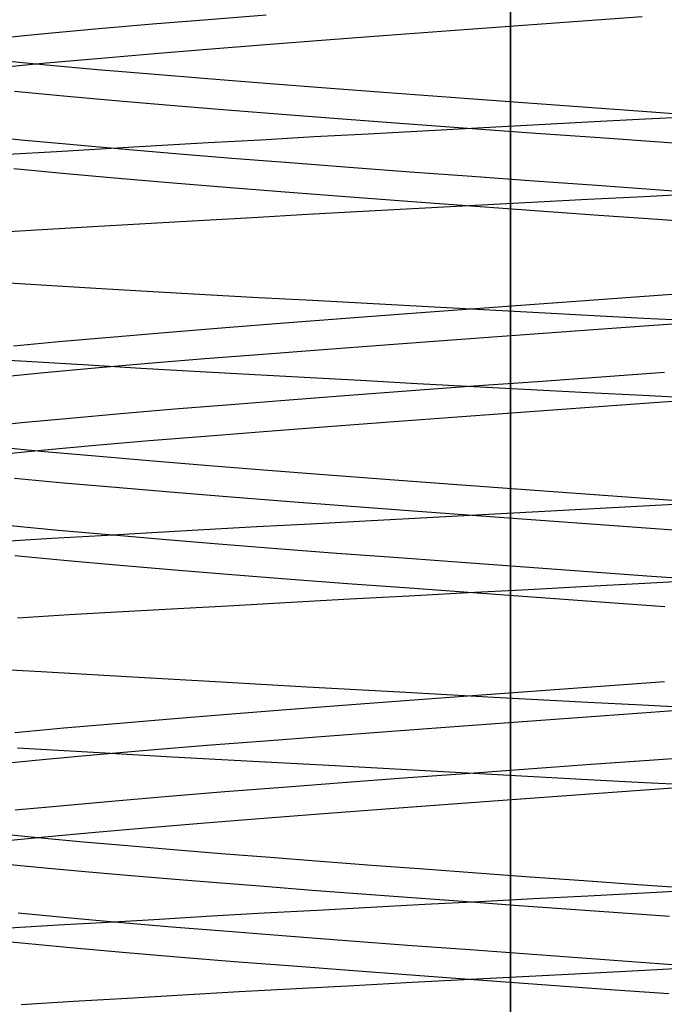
# Model space of a CAD drawing. Header units: millimetres. Extents: x 0 to 93, y -50 to 1.2.
# Tile 41 of 137: x 6.9 to 7.7, y -4.2 to -2.9. Entities that reach past the tile are written whole.
import ezdxf

# ---------------------------------------------------------------- set-up
doc = ezdxf.new("R2010")
doc.units = ezdxf.units.MM
doc.layers.add('MAIN-2', color=7, linetype='Continuous')

msp = doc.modelspace()

# ---------------------------------------------------------------- linework, layer by layer
at = {"layer": 'MAIN-2'}
for p, q in [((7.5, -9), (7.5, 0)), ((7.5, 0), (7.5, -9)), ((7.5, -8), (7.5, -0.8)), ((7.5, -0.8), (7.5, -8)), ((7.1837, -2.9368), (7.1089, -2.9428)), ((7.1837, -2.9368), (7.1089, -2.9428)), ((7.6701, -2.9391), (7.5872, -2.9451)), ((7.6701, -2.9391), (7.5872, -2.9451)), ((7.0367, -2.9487), (6.9676, -2.9547)), ((7.0367, -2.9487), (6.9676, -2.9547)), ((7.1089, -2.9428), (7.0367, -2.9487)), ((7.1089, -2.9428), (7.0367, -2.9487)), ((7.5044, -2.9511), (7.4222, -2.9571)), ((7.5044, -2.9511), (7.4222, -2.9571)), ((7.5872, -2.9451), (7.5044, -2.9511)), ((7.5872, -2.9451), (7.5044, -2.9511)), ((6.902, -2.9606), (6.8406, -2.9666)), ((6.902, -2.9606), (6.8406, -2.9666)), ((6.9676, -2.9547), (6.902, -2.9606)), ((6.9676, -2.9547), (6.902, -2.9606)), ((7.341, -2.9631), (7.2612, -2.9691)), ((7.341, -2.9631), (7.2612, -2.9691)), ((7.4222, -2.9571), (7.341, -2.9631)), ((7.4222, -2.9571), (7.341, -2.9631)), ((7.1833, -2.9751), (7.1077, -2.9811)), ((7.1833, -2.9751), (7.1077, -2.9811)), ((7.2612, -2.9691), (7.1833, -2.9751)), ((7.2612, -2.9691), (7.1833, -2.9751)), ((7.0349, -2.9871), (6.9654, -2.9931)), ((7.0349, -2.9871), (6.9654, -2.9931)), ((7.1077, -2.9811), (7.0349, -2.9871)), ((7.1077, -2.9811), (7.0349, -2.9871)), ((6.8378, -2.9949), (6.8997, -3.0009)), ((6.8378, -2.9949), (6.8997, -3.0009)), ((6.8995, -2.9991), (6.8378, -3.0051)), ((6.8995, -2.9991), (6.8378, -3.0051)), ((6.9654, -2.9931), (6.8995, -2.9991)), ((6.9654, -2.9931), (6.8995, -2.9991)), ((6.8997, -3.0009), (6.9657, -3.0069)), ((6.8997, -3.0009), (6.9657, -3.0069)), ((6.9657, -3.0069), (7.0353, -3.0129)), ((6.9657, -3.0069), (7.0353, -3.0129)), ((7.0353, -3.0129), (7.1081, -3.0189)), ((7.0353, -3.0129), (7.1081, -3.0189)), ((7.1081, -3.0189), (7.1836, -3.0249)), ((7.1081, -3.0189), (7.1836, -3.0249)), ((7.1836, -3.0249), (7.2615, -3.0309)), ((7.1836, -3.0249), (7.2615, -3.0309)), ((6.8584, -3.0352), (6.9217, -3.0412)), ((6.8584, -3.0352), (6.9217, -3.0412)), ((6.9217, -3.0412), (6.9889, -3.0472)), ((6.9217, -3.0412), (6.9889, -3.0472)), ((7.2615, -3.0309), (7.3413, -3.0369)), ((7.2615, -3.0309), (7.3413, -3.0369)), ((7.3413, -3.0369), (7.4225, -3.043)), ((7.3413, -3.0369), (7.4225, -3.043)), ((6.9889, -3.0472), (7.0596, -3.0532)), ((6.9889, -3.0472), (7.0596, -3.0532)), ((7.0596, -3.0532), (7.1334, -3.0592)), ((7.0596, -3.0532), (7.1334, -3.0592)), ((7.4225, -3.043), (7.5047, -3.049)), ((7.4225, -3.043), (7.5047, -3.049)), ((7.5047, -3.049), (7.5875, -3.055)), ((7.5047, -3.049), (7.5875, -3.055)), ((7.1334, -3.0592), (7.2098, -3.0652)), ((7.1334, -3.0592), (7.2098, -3.0652)), ((7.2098, -3.0652), (7.2883, -3.0712)), ((7.2098, -3.0652), (7.2883, -3.0712)), ((7.5875, -3.055), (7.6704, -3.061)), ((7.5875, -3.055), (7.6704, -3.061)), ((7.6704, -3.061), (7.753, -3.067)), ((7.6704, -3.061), (7.753, -3.067)), ((7.6741, -3.071), (7.7481, -3.0671)), ((7.6741, -3.071), (7.7481, -3.0671)), ((7.2883, -3.0712), (7.3686, -3.0772)), ((7.2883, -3.0712), (7.3686, -3.0772)), ((7.3686, -3.0772), (7.4502, -3.0832)), ((7.3686, -3.0772), (7.4502, -3.0832)), ((7.4574, -3.0824), (7.5286, -3.0786)), ((7.4574, -3.0824), (7.5286, -3.0786)), ((7.5286, -3.0786), (7.6, -3.0749)), ((7.5286, -3.0786), (7.6, -3.0749)), ((7.6, -3.0749), (7.6741, -3.071)), ((7.6, -3.0749), (7.6741, -3.071)), ((6.8083, -3.092), (6.8671, -3.0979)), ((6.8083, -3.092), (6.8671, -3.0979)), ((7.246, -3.0939), (7.3159, -3.0901)), ((7.246, -3.0939), (7.3159, -3.0901)), ((7.3159, -3.0901), (7.3865, -3.0862)), ((7.3159, -3.0901), (7.3865, -3.0862)), ((7.3865, -3.0862), (7.4574, -3.0824)), ((7.3865, -3.0862), (7.4574, -3.0824)), ((7.4502, -3.0832), (7.5327, -3.0892)), ((7.4502, -3.0832), (7.5327, -3.0892)), ((7.5327, -3.0892), (7.6156, -3.0952)), ((7.5327, -3.0892), (7.6156, -3.0952)), ((6.8671, -3.0979), (6.93, -3.1038)), ((6.8671, -3.0979), (6.93, -3.1038)), ((6.93, -3.1038), (6.9966, -3.1097)), ((6.93, -3.1038), (6.9966, -3.1097)), ((6.9766, -3.1092), (7.042, -3.1054)), ((6.9766, -3.1092), (7.042, -3.1054)), ((7.042, -3.1054), (7.1089, -3.1016)), ((7.042, -3.1054), (7.1089, -3.1016)), ((7.1089, -3.1016), (7.177, -3.0978)), ((7.1089, -3.1016), (7.177, -3.0978)), ((7.177, -3.0978), (7.246, -3.0939)), ((7.177, -3.0978), (7.246, -3.0939)), ((7.6156, -3.0952), (7.6984, -3.1012)), ((7.6156, -3.0952), (7.6984, -3.1012)), ((7.6984, -3.1012), (7.7807, -3.1072)), ((7.6984, -3.1012), (7.7807, -3.1072)), ((6.8504, -3.1166), (6.9126, -3.1129)), ((6.8504, -3.1166), (6.9126, -3.1129)), ((6.9126, -3.1129), (6.9766, -3.1092)), ((6.9126, -3.1129), (6.9766, -3.1092)), ((6.9966, -3.1097), (7.0665, -3.1156)), ((6.9966, -3.1097), (7.0665, -3.1156)), ((7.0665, -3.1156), (7.1393, -3.1215)), ((7.0665, -3.1156), (7.1393, -3.1215)), ((7.1393, -3.1215), (7.2144, -3.1274)), ((7.1393, -3.1215), (7.2144, -3.1274)), ((7.2144, -3.1274), (7.2914, -3.1333)), ((7.2144, -3.1274), (7.2914, -3.1333)), ((6.8574, -3.1352), (6.9206, -3.1412)), ((6.8574, -3.1352), (6.9206, -3.1412)), ((6.9206, -3.1412), (6.9877, -3.1472)), ((6.9206, -3.1412), (6.9877, -3.1472)), ((7.2914, -3.1333), (7.3699, -3.1392)), ((7.2914, -3.1333), (7.3699, -3.1392)), ((7.3699, -3.1392), (7.4497, -3.145)), ((7.3699, -3.1392), (7.4497, -3.145)), ((6.9877, -3.1472), (7.0583, -3.1532)), ((6.9877, -3.1472), (7.0583, -3.1532)), ((7.0583, -3.1532), (7.1321, -3.1592)), ((7.0583, -3.1532), (7.1321, -3.1592)), ((7.4497, -3.145), (7.5305, -3.1509)), ((7.4497, -3.145), (7.5305, -3.1509)), ((7.5305, -3.1509), (7.6117, -3.1568)), ((7.5305, -3.1509), (7.6117, -3.1568)), ((7.1321, -3.1592), (7.2084, -3.1652)), ((7.1321, -3.1592), (7.2084, -3.1652)), ((7.2084, -3.1652), (7.287, -3.1712)), ((7.2084, -3.1652), (7.287, -3.1712)), ((7.6117, -3.1568), (7.6929, -3.1627)), ((7.6117, -3.1568), (7.6929, -3.1627)), ((7.6726, -3.1711), (7.7451, -3.1673)), ((7.6726, -3.1711), (7.7451, -3.1673)), ((7.6929, -3.1627), (7.7739, -3.1686)), ((7.6929, -3.1627), (7.7739, -3.1686)), ((7.287, -3.1712), (7.3673, -3.1772)), ((7.287, -3.1712), (7.3673, -3.1772)), ((7.3673, -3.1772), (7.4489, -3.1832)), ((7.3673, -3.1772), (7.4489, -3.1832)), ((7.4542, -3.1826), (7.5271, -3.1787)), ((7.4542, -3.1826), (7.5271, -3.1787)), ((7.5271, -3.1787), (7.6, -3.1749)), ((7.5271, -3.1787), (7.6, -3.1749)), ((7.6, -3.1749), (7.6726, -3.1711)), ((7.6, -3.1749), (7.6726, -3.1711)), ((7.1661, -3.1983), (7.2372, -3.1943)), ((7.1661, -3.1983), (7.2372, -3.1943)), ((7.2372, -3.1943), (7.3091, -3.1903)), ((7.2372, -3.1943), (7.3091, -3.1903)), ((7.3091, -3.1903), (7.3815, -3.1864)), ((7.3091, -3.1903), (7.3815, -3.1864)), ((7.3815, -3.1864), (7.4542, -3.1826)), ((7.3815, -3.1864), (7.4542, -3.1826)), ((7.4489, -3.1832), (7.5314, -3.1892)), ((7.4489, -3.1832), (7.5314, -3.1892)), ((7.5314, -3.1892), (7.6142, -3.1952)), ((7.5314, -3.1892), (7.6142, -3.1952)), ((6.9599, -3.2102), (7.0272, -3.2063)), ((6.9599, -3.2102), (7.0272, -3.2063)), ((7.0272, -3.2063), (7.096, -3.2023)), ((7.0272, -3.2063), (7.096, -3.2023)), ((7.096, -3.2023), (7.1661, -3.1983)), ((7.096, -3.2023), (7.1661, -3.1983)), ((7.6142, -3.1952), (7.697, -3.2012)), ((7.6142, -3.1952), (7.697, -3.2012)), ((7.697, -3.2012), (7.7793, -3.2072)), ((7.697, -3.2012), (7.7793, -3.2072)), ((6.8309, -3.2179), (6.8944, -3.2141)), ((6.8309, -3.2179), (6.8944, -3.2141)), ((6.8944, -3.2141), (6.9599, -3.2102)), ((6.8944, -3.2141), (6.9599, -3.2102)), ((6.9065, -3.2867), (6.844, -3.2829)), ((6.9065, -3.2867), (6.844, -3.2829)), ((6.971, -3.2906), (6.9065, -3.2867)), ((6.971, -3.2906), (6.9065, -3.2867)), ((7.0373, -3.2945), (6.971, -3.2906)), ((7.0373, -3.2945), (6.971, -3.2906)), ((7.1051, -3.2983), (7.0373, -3.2945)), ((7.1051, -3.2983), (7.0373, -3.2945)), ((7.7791, -3.2928), (7.6968, -3.2988)), ((7.7791, -3.2928), (7.6968, -3.2988)), ((7.1741, -3.3021), (7.1051, -3.2983)), ((7.1741, -3.3021), (7.1051, -3.2983)), ((7.244, -3.3059), (7.1741, -3.3021)), ((7.244, -3.3059), (7.1741, -3.3021)), ((7.3147, -3.3097), (7.244, -3.3059)), ((7.3147, -3.3097), (7.244, -3.3059)), ((7.614, -3.3048), (7.531, -3.3108)), ((7.614, -3.3048), (7.531, -3.3108)), ((7.6968, -3.2988), (7.614, -3.3048)), ((7.6968, -3.2988), (7.614, -3.3048)), ((7.3858, -3.3134), (7.3147, -3.3097)), ((7.3858, -3.3134), (7.3147, -3.3097)), ((7.4484, -3.3169), (7.3667, -3.3229)), ((7.4484, -3.3169), (7.3667, -3.3229)), ((7.4571, -3.3173), (7.3858, -3.3134)), ((7.4571, -3.3173), (7.3858, -3.3134)), ((7.531, -3.3108), (7.4484, -3.3169)), ((7.531, -3.3108), (7.4484, -3.3169)), ((7.5286, -3.3211), (7.4571, -3.3173)), ((7.5286, -3.3211), (7.4571, -3.3173)), ((7.6, -3.3249), (7.5286, -3.3211)), ((7.6, -3.3249), (7.5286, -3.3211)), ((7.2863, -3.3289), (7.2078, -3.3349)), ((7.2863, -3.3289), (7.2078, -3.3349)), ((7.3667, -3.3229), (7.2863, -3.3289)), ((7.3667, -3.3229), (7.2863, -3.3289)), ((7.6721, -3.3288), (7.6, -3.3249)), ((7.6721, -3.3288), (7.6, -3.3249)), ((7.7491, -3.3333), (7.6665, -3.3393)), ((7.7491, -3.3333), (7.6665, -3.3393)), ((7.744, -3.3326), (7.6721, -3.3288)), ((7.744, -3.3326), (7.6721, -3.3288)), ((7.0579, -3.3469), (6.9874, -3.3529)), ((7.0579, -3.3469), (6.9874, -3.3529)), ((7.1315, -3.3409), (7.0579, -3.3469)), ((7.1315, -3.3409), (7.0579, -3.3469)), ((7.2078, -3.3349), (7.1315, -3.3409)), ((7.2078, -3.3349), (7.1315, -3.3409)), ((7.5836, -3.3453), (7.5007, -3.3513)), ((7.5836, -3.3453), (7.5007, -3.3513)), ((7.6665, -3.3393), (7.5836, -3.3453)), ((7.6665, -3.3393), (7.5836, -3.3453)), ((6.9203, -3.3589), (6.8571, -3.3649)), ((6.9203, -3.3589), (6.8571, -3.3649)), ((6.9874, -3.3529), (6.9203, -3.3589)), ((6.9874, -3.3529), (6.9203, -3.3589)), ((7.4184, -3.3573), (7.3372, -3.3633)), ((7.4184, -3.3573), (7.3372, -3.3633)), ((7.5007, -3.3513), (7.4184, -3.3573)), ((7.5007, -3.3513), (7.4184, -3.3573)), ((7.2574, -3.3693), (7.1797, -3.3753)), ((7.2574, -3.3693), (7.1797, -3.3753)), ((7.3372, -3.3633), (7.2574, -3.3693)), ((7.3372, -3.3633), (7.2574, -3.3693)), ((6.8883, -3.3855), (6.8245, -3.3816)), ((6.8883, -3.3855), (6.8245, -3.3816)), ((6.954, -3.3895), (6.8883, -3.3855)), ((6.954, -3.3895), (6.8883, -3.3855)), ((7.1044, -3.3813), (7.0319, -3.3873)), ((7.1044, -3.3813), (7.0319, -3.3873)), ((7.1797, -3.3753), (7.1044, -3.3813)), ((7.1797, -3.3753), (7.1044, -3.3813)), ((6.9626, -3.3933), (6.8969, -3.3993)), ((6.9626, -3.3933), (6.8969, -3.3993)), ((7.0216, -3.3935), (6.954, -3.3895)), ((7.0216, -3.3935), (6.954, -3.3895)), ((7.0319, -3.3873), (6.9626, -3.3933)), ((7.0319, -3.3873), (6.9626, -3.3933)), ((7.0909, -3.3975), (7.0216, -3.3935)), ((7.0909, -3.3975), (7.0216, -3.3935)), ((7.1615, -3.4015), (7.0909, -3.3975)), ((7.1615, -3.4015), (7.0909, -3.3975)), ((6.8969, -3.3993), (6.8351, -3.4053)), ((6.8969, -3.3993), (6.8351, -3.4053)), ((7.2332, -3.4054), (7.1615, -3.4015)), ((7.2332, -3.4054), (7.1615, -3.4015)), ((7.3058, -3.4093), (7.2332, -3.4054)), ((7.3058, -3.4093), (7.2332, -3.4054)), ((7.379, -3.4132), (7.3058, -3.4093)), ((7.379, -3.4132), (7.3058, -3.4093)), ((7.5348, -3.4107), (7.4526, -3.4166)), ((7.5348, -3.4107), (7.4526, -3.4166)), ((7.6171, -3.4047), (7.5348, -3.4107)), ((7.6171, -3.4047), (7.5348, -3.4107)), ((7.699, -3.3988), (7.6171, -3.4047)), ((7.699, -3.3988), (7.6171, -3.4047)), ((7.3713, -3.4226), (7.2914, -3.4286)), ((7.3713, -3.4226), (7.2914, -3.4286)), ((7.4526, -3.4166), (7.3713, -3.4226)), ((7.4526, -3.4166), (7.3713, -3.4226)), ((7.4526, -3.4171), (7.379, -3.4132)), ((7.4526, -3.4171), (7.379, -3.4132)), ((7.5263, -3.421), (7.4526, -3.4171)), ((7.5263, -3.421), (7.4526, -3.4171)), ((7.6, -3.4249), (7.5263, -3.421)), ((7.6, -3.4249), (7.5263, -3.421)), ((7.2135, -3.4345), (7.138, -3.4404)), ((7.2135, -3.4345), (7.138, -3.4404)), ((7.2914, -3.4286), (7.2135, -3.4345)), ((7.2914, -3.4286), (7.2135, -3.4345)), ((7.6712, -3.4286), (7.6, -3.4249)), ((7.6712, -3.4286), (7.6, -3.4249)), ((7.7497, -3.4333), (7.6672, -3.4393)), ((7.7497, -3.4333), (7.6672, -3.4393)), ((7.7424, -3.4324), (7.6712, -3.4286)), ((7.7424, -3.4324), (7.6712, -3.4286)), ((7.0653, -3.4463), (6.9958, -3.4522)), ((7.0653, -3.4463), (6.9958, -3.4522)), ((7.138, -3.4404), (7.0653, -3.4463)), ((7.138, -3.4404), (7.0653, -3.4463)), ((7.5843, -3.4453), (7.5015, -3.4513)), ((7.5843, -3.4453), (7.5015, -3.4513)), ((7.6672, -3.4393), (7.5843, -3.4453)), ((7.6672, -3.4393), (7.5843, -3.4453)), ((6.9298, -3.4581), (6.8674, -3.464)), ((6.9298, -3.4581), (6.8674, -3.464)), ((6.9958, -3.4522), (6.9298, -3.4581)), ((6.9958, -3.4522), (6.9298, -3.4581)), ((7.4192, -3.4573), (7.3379, -3.4633)), ((7.4192, -3.4573), (7.3379, -3.4633)), ((7.5015, -3.4513), (7.4192, -3.4573)), ((7.5015, -3.4513), (7.4192, -3.4573)), ((6.8674, -3.464), (6.8089, -3.4698)), ((6.8674, -3.464), (6.8089, -3.4698)), ((7.2582, -3.4693), (7.1803, -3.4753)), ((7.2582, -3.4693), (7.1803, -3.4753)), ((7.3379, -3.4633), (7.2582, -3.4693)), ((7.3379, -3.4633), (7.2582, -3.4693)), ((7.0324, -3.4873), (6.9632, -3.4933)), ((7.0324, -3.4873), (6.9632, -3.4933)), ((7.1049, -3.4813), (7.0324, -3.4873)), ((7.1049, -3.4813), (7.0324, -3.4873)), ((7.1803, -3.4753), (7.1049, -3.4813)), ((7.1803, -3.4753), (7.1049, -3.4813)), ((6.8355, -3.4947), (6.8973, -3.5007)), ((6.8355, -3.4947), (6.8973, -3.5007)), ((6.8975, -3.4993), (6.8358, -3.5053)), ((6.8975, -3.4993), (6.8358, -3.5053)), ((6.9632, -3.4933), (6.8975, -3.4993)), ((6.9632, -3.4933), (6.8975, -3.4993)), ((6.8973, -3.5007), (6.9632, -3.5067)), ((6.8973, -3.5007), (6.9632, -3.5067)), ((6.9632, -3.5067), (7.0326, -3.5127)), ((6.9632, -3.5067), (7.0326, -3.5127)), ((7.0326, -3.5127), (7.1052, -3.5187)), ((7.0326, -3.5127), (7.1052, -3.5187)), ((7.1052, -3.5187), (7.1806, -3.5247)), ((7.1052, -3.5187), (7.1806, -3.5247)), ((7.1806, -3.5247), (7.2583, -3.5307)), ((7.1806, -3.5247), (7.2583, -3.5307)), ((6.8583, -3.5352), (6.9217, -3.5412)), ((6.8583, -3.5352), (6.9217, -3.5412)), ((7.2583, -3.5307), (7.3381, -3.5367)), ((7.2583, -3.5307), (7.3381, -3.5367)), ((7.3381, -3.5367), (7.4194, -3.5427)), ((7.3381, -3.5367), (7.4194, -3.5427)), ((6.9217, -3.5412), (6.989, -3.5472)), ((6.9217, -3.5412), (6.989, -3.5472)), ((6.989, -3.5472), (7.0596, -3.5532)), ((6.989, -3.5472), (7.0596, -3.5532)), ((7.4194, -3.5427), (7.5018, -3.5487)), ((7.4194, -3.5427), (7.5018, -3.5487)), ((7.5018, -3.5487), (7.5847, -3.5547)), ((7.5018, -3.5487), (7.5847, -3.5547)), ((7.0596, -3.5532), (7.1332, -3.5592)), ((7.0596, -3.5532), (7.1332, -3.5592)), ((7.1332, -3.5592), (7.2095, -3.5652)), ((7.1332, -3.5592), (7.2095, -3.5652)), ((7.5847, -3.5547), (7.6677, -3.5607)), ((7.5847, -3.5547), (7.6677, -3.5607)), ((7.6677, -3.5607), (7.7503, -3.5668)), ((7.6677, -3.5607), (7.7503, -3.5668)), ((7.2095, -3.5652), (7.2881, -3.5712)), ((7.2095, -3.5652), (7.2881, -3.5712)), ((7.2881, -3.5712), (7.3684, -3.5772)), ((7.2881, -3.5712), (7.3684, -3.5772)), ((7.5277, -3.5789), (7.6, -3.575)), ((7.5277, -3.5789), (7.6, -3.575)), ((7.6, -3.575), (7.6713, -3.5712)), ((7.6, -3.575), (7.6713, -3.5712)), ((7.6713, -3.5712), (7.7426, -3.5673)), ((7.6713, -3.5712), (7.7426, -3.5673)), ((7.3123, -3.5904), (7.3838, -3.5866)), ((7.3123, -3.5904), (7.3838, -3.5866)), ((7.3684, -3.5772), (7.4501, -3.5832)), ((7.3684, -3.5772), (7.4501, -3.5832)), ((7.3838, -3.5866), (7.4556, -3.5828)), ((7.3838, -3.5866), (7.4556, -3.5828)), ((7.4501, -3.5832), (7.5327, -3.5892)), ((7.4501, -3.5832), (7.5327, -3.5892)), ((7.4556, -3.5828), (7.5277, -3.5789)), ((7.4556, -3.5828), (7.5277, -3.5789)), ((6.853, -3.5965), (6.915, -3.6024)), ((6.853, -3.5965), (6.915, -3.6024)), ((7.0361, -3.6056), (7.1031, -3.6018)), ((7.0361, -3.6056), (7.1031, -3.6018)), ((7.1031, -3.6018), (7.1717, -3.598)), ((7.1031, -3.6018), (7.1717, -3.598)), ((7.1717, -3.598), (7.2415, -3.5942)), ((7.1717, -3.598), (7.2415, -3.5942)), ((7.2415, -3.5942), (7.3123, -3.5904)), ((7.2415, -3.5942), (7.3123, -3.5904)), ((7.5327, -3.5892), (7.6157, -3.5952)), ((7.5327, -3.5892), (7.6157, -3.5952)), ((7.6157, -3.5952), (7.6986, -3.6012)), ((7.6157, -3.5952), (7.6986, -3.6012)), ((7.6986, -3.6012), (7.7809, -3.6073)), ((7.6986, -3.6012), (7.7809, -3.6073)), ((6.8447, -3.6169), (6.9068, -3.6131)), ((6.8447, -3.6169), (6.9068, -3.6131)), ((6.9068, -3.6131), (6.9706, -3.6093)), ((6.9068, -3.6131), (6.9706, -3.6093)), ((6.915, -3.6024), (6.9807, -3.6083)), ((6.915, -3.6024), (6.9807, -3.6083)), ((6.9706, -3.6093), (7.0361, -3.6056)), ((6.9706, -3.6093), (7.0361, -3.6056)), ((6.9807, -3.6083), (7.05, -3.6142)), ((6.9807, -3.6083), (7.05, -3.6142)), ((7.05, -3.6142), (7.1224, -3.6202)), ((7.05, -3.6142), (7.1224, -3.6202)), ((7.1224, -3.6202), (7.1977, -3.6261)), ((7.1224, -3.6202), (7.1977, -3.6261)), ((7.1977, -3.6261), (7.2754, -3.6321)), ((7.1977, -3.6261), (7.2754, -3.6321)), ((6.8589, -3.6353), (6.9224, -3.6413)), ((6.8589, -3.6353), (6.9224, -3.6413)), ((7.2754, -3.6321), (7.3551, -3.6381)), ((7.2754, -3.6321), (7.3551, -3.6381)), ((7.3551, -3.6381), (7.4363, -3.644)), ((7.3551, -3.6381), (7.4363, -3.644)), ((6.9224, -3.6413), (6.9897, -3.6473)), ((6.9224, -3.6413), (6.9897, -3.6473)), ((6.9897, -3.6473), (7.0604, -3.6533)), ((6.9897, -3.6473), (7.0604, -3.6533)), ((7.4363, -3.644), (7.5183, -3.65)), ((7.4363, -3.644), (7.5183, -3.65)), ((7.5183, -3.65), (7.6005, -3.656)), ((7.5183, -3.65), (7.6005, -3.656)), ((7.0604, -3.6533), (7.1341, -3.6593)), ((7.0604, -3.6533), (7.1341, -3.6593)), ((7.1341, -3.6593), (7.2104, -3.6653)), ((7.1341, -3.6593), (7.2104, -3.6653)), ((7.2104, -3.6653), (7.289, -3.6713)), ((7.2104, -3.6653), (7.289, -3.6713)), ((7.6005, -3.656), (7.6824, -3.6619)), ((7.6005, -3.656), (7.6824, -3.6619)), ((7.6824, -3.6619), (7.7636, -3.6678)), ((7.6824, -3.6619), (7.7636, -3.6678)), ((7.289, -3.6713), (7.3693, -3.6773)), ((7.289, -3.6713), (7.3693, -3.6773)), ((7.3693, -3.6773), (7.451, -3.6833)), ((7.3693, -3.6773), (7.451, -3.6833)), ((7.5225, -3.6791), (7.6, -3.6749)), ((7.5225, -3.6791), (7.6, -3.6749)), ((7.6, -3.6749), (7.6735, -3.671)), ((7.6, -3.6749), (7.6735, -3.671)), ((7.6735, -3.671), (7.747, -3.667)), ((7.6735, -3.671), (7.747, -3.667)), ((7.2919, -3.6915), (7.3682, -3.6874)), ((7.2919, -3.6915), (7.3682, -3.6874)), ((7.3682, -3.6874), (7.4451, -3.6832)), ((7.3682, -3.6874), (7.4451, -3.6832)), ((7.4451, -3.6832), (7.5225, -3.6791)), ((7.4451, -3.6832), (7.5225, -3.6791)), ((7.451, -3.6833), (7.5335, -3.6893)), ((7.451, -3.6833), (7.5335, -3.6893)), ((7.5335, -3.6893), (7.6164, -3.6953)), ((7.5335, -3.6893), (7.6164, -3.6953)), ((7.0694, -3.7038), (7.1421, -3.6998)), ((7.0694, -3.7038), (7.1421, -3.6998)), ((7.1421, -3.6998), (7.2164, -3.6957)), ((7.1421, -3.6998), (7.2164, -3.6957)), ((7.2164, -3.6957), (7.2919, -3.6915)), ((7.2164, -3.6957), (7.2919, -3.6915)), ((7.6164, -3.6953), (7.6993, -3.7013)), ((7.6164, -3.6953), (7.6993, -3.7013)), ((6.8625, -3.7157), (6.9293, -3.7117)), ((6.8625, -3.7157), (6.9293, -3.7117)), ((6.9293, -3.7117), (6.9984, -3.7078)), ((6.9293, -3.7117), (6.9984, -3.7078)), ((6.9984, -3.7078), (7.0694, -3.7038)), ((6.9984, -3.7078), (7.0694, -3.7038)), ((6.8928, -3.7859), (6.7865, -3.7795)), ((6.8928, -3.7859), (6.7865, -3.7795)), ((7.0036, -3.7923), (6.8928, -3.7859)), ((7.0036, -3.7923), (6.8928, -3.7859)), ((7.1184, -3.7988), (7.0036, -3.7923)), ((7.1184, -3.7988), (7.0036, -3.7923)), ((7.2365, -3.8054), (7.1184, -3.7988)), ((7.2365, -3.8054), (7.1184, -3.7988)), ((7.3569, -3.8121), (7.2365, -3.8054)), ((7.3569, -3.8121), (7.2365, -3.8054)), ((7.6162, -3.8047), (7.5333, -3.8107)), ((7.6162, -3.8047), (7.5333, -3.8107)), ((7.6991, -3.7987), (7.6162, -3.8047)), ((7.6991, -3.7987), (7.6162, -3.8047)), ((7.4783, -3.8187), (7.3569, -3.8121)), ((7.4783, -3.8187), (7.3569, -3.8121)), ((7.4508, -3.8167), (7.3691, -3.8227)), ((7.4508, -3.8167), (7.3691, -3.8227)), ((7.5333, -3.8107), (7.4508, -3.8167)), ((7.5333, -3.8107), (7.4508, -3.8167)), ((7.2888, -3.8287), (7.2103, -3.8347)), ((7.2888, -3.8287), (7.2103, -3.8347)), ((7.3691, -3.8227), (7.2888, -3.8287)), ((7.3691, -3.8227), (7.2888, -3.8287)), ((7.6, -3.8252), (7.4783, -3.8187)), ((7.6, -3.8252), (7.4783, -3.8187)), ((7.6701, -3.8288), (7.6, -3.8252)), ((7.6701, -3.8288), (7.6, -3.8252)), ((7.7404, -3.8325), (7.6701, -3.8288)), ((7.7404, -3.8325), (7.6701, -3.8288)), ((7.1339, -3.8407), (7.0602, -3.8467)), ((7.1339, -3.8407), (7.0602, -3.8467)), ((7.2103, -3.8347), (7.1339, -3.8407)), ((7.2103, -3.8347), (7.1339, -3.8407)), ((7.6696, -3.8391), (7.5866, -3.8451)), ((7.6696, -3.8391), (7.5866, -3.8451)), ((7.7522, -3.8331), (7.6696, -3.8391)), ((7.7522, -3.8331), (7.6696, -3.8391)), ((6.9895, -3.8527), (6.9222, -3.8587)), ((6.9895, -3.8527), (6.9222, -3.8587)), ((7.0602, -3.8467), (6.9895, -3.8527)), ((7.0602, -3.8467), (6.9895, -3.8527)), ((7.5038, -3.8511), (7.4215, -3.8571)), ((7.5038, -3.8511), (7.4215, -3.8571)), ((7.5866, -3.8451), (7.5038, -3.8511)), ((7.5866, -3.8451), (7.5038, -3.8511)), ((6.9222, -3.8587), (6.8588, -3.8647)), ((6.9222, -3.8587), (6.8588, -3.8647)), ((7.2605, -3.8691), (7.1827, -3.8751)), ((7.2605, -3.8691), (7.1827, -3.8751)), ((7.3403, -3.8631), (7.2605, -3.8691)), ((7.3403, -3.8631), (7.2605, -3.8691)), ((7.4215, -3.8571), (7.3403, -3.8631)), ((7.4215, -3.8571), (7.3403, -3.8631)), ((7.1072, -3.8811), (7.0345, -3.8871)), ((7.1072, -3.8811), (7.0345, -3.8871)), ((7.1827, -3.8751), (7.1072, -3.8811)), ((7.1827, -3.8751), (7.1072, -3.8811)), ((6.9608, -3.89), (6.8624, -3.8842)), ((6.9608, -3.89), (6.8624, -3.8842)), ((6.9649, -3.8931), (6.899, -3.8991)), ((6.9649, -3.8931), (6.899, -3.8991)), ((7.0622, -3.8958), (6.9608, -3.89)), ((7.0622, -3.8958), (6.9608, -3.89)), ((7.0345, -3.8871), (6.9649, -3.8931)), ((7.0345, -3.8871), (6.9649, -3.8931)), ((7.7662, -3.8939), (7.6853, -3.8998)), ((7.7662, -3.8939), (7.6853, -3.8998)), ((6.899, -3.8991), (6.837, -3.9051)), ((6.899, -3.8991), (6.837, -3.9051)), ((7.1665, -3.9015), (7.0622, -3.8958)), ((7.1665, -3.9015), (7.0622, -3.8958)), ((7.2733, -3.9074), (7.1665, -3.9015)), ((7.2733, -3.9074), (7.1665, -3.9015)), ((7.604, -3.9056), (7.5226, -3.9115)), ((7.604, -3.9056), (7.5226, -3.9115)), ((7.6853, -3.8998), (7.604, -3.9056)), ((7.6853, -3.8998), (7.604, -3.9056)), ((7.3818, -3.9133), (7.2733, -3.9074)), ((7.3818, -3.9133), (7.2733, -3.9074)), ((7.4416, -3.9174), (7.3615, -3.9233)), ((7.4416, -3.9174), (7.3615, -3.9233)), ((7.4909, -3.9192), (7.3818, -3.9133)), ((7.4909, -3.9192), (7.3818, -3.9133)), ((7.5226, -3.9115), (7.4416, -3.9174)), ((7.5226, -3.9115), (7.4416, -3.9174)), ((7.6, -3.9251), (7.4909, -3.9192)), ((7.6, -3.9251), (7.4909, -3.9192)), ((7.2827, -3.9292), (7.2056, -3.9351)), ((7.2827, -3.9292), (7.2056, -3.9351)), ((7.3615, -3.9233), (7.2827, -3.9292)), ((7.3615, -3.9233), (7.2827, -3.9292)), ((7.6733, -3.9291), (7.6, -3.9251)), ((7.6733, -3.9291), (7.6, -3.9251)), ((7.7465, -3.9329), (7.6733, -3.9291)), ((7.7465, -3.9329), (7.6733, -3.9291)), ((7.1306, -3.941), (7.0581, -3.9469)), ((7.1306, -3.941), (7.0581, -3.9469)), ((7.2056, -3.9351), (7.1306, -3.941)), ((7.2056, -3.9351), (7.1306, -3.941)), ((7.5844, -3.9453), (7.5015, -3.9513)), ((7.5844, -3.9453), (7.5015, -3.9513)), ((7.6674, -3.9393), (7.5844, -3.9453)), ((7.6674, -3.9393), (7.5844, -3.9453)), ((7.75, -3.9333), (7.6674, -3.9393)), ((7.75, -3.9333), (7.6674, -3.9393)), ((6.9885, -3.9529), (6.9222, -3.9588)), ((6.9885, -3.9529), (6.9222, -3.9588)), ((7.0581, -3.9469), (6.9885, -3.9529)), ((7.0581, -3.9469), (6.9885, -3.9529)), ((7.4192, -3.9573), (7.338, -3.9633)), ((7.4192, -3.9573), (7.338, -3.9633)), ((7.5015, -3.9513), (7.4192, -3.9573)), ((7.5015, -3.9513), (7.4192, -3.9573)), ((6.9222, -3.9588), (6.8595, -3.9647)), ((6.9222, -3.9588), (6.8595, -3.9647)), ((7.2583, -3.9693), (7.1805, -3.9753)), ((7.2583, -3.9693), (7.1805, -3.9753)), ((7.338, -3.9633), (7.2583, -3.9693)), ((7.338, -3.9633), (7.2583, -3.9693)), ((7.1052, -3.9813), (7.0326, -3.9873)), ((7.1052, -3.9813), (7.0326, -3.9873)), ((7.1805, -3.9753), (7.1052, -3.9813)), ((7.1805, -3.9753), (7.1052, -3.9813)), ((6.8412, -3.9953), (6.8929, -4.0003)), ((6.8412, -3.9953), (6.8929, -4.0003)), ((6.9632, -3.9933), (6.8973, -3.9993)), ((6.9632, -3.9933), (6.8973, -3.9993)), ((7.0326, -3.9873), (6.9632, -3.9933)), ((7.0326, -3.9873), (6.9632, -3.9933)), ((6.8973, -3.9993), (6.8355, -4.0053)), ((6.8973, -3.9993), (6.8355, -4.0053)), ((6.8929, -4.0003), (6.9475, -4.0053)), ((6.8929, -4.0003), (6.9475, -4.0053)), ((6.9475, -4.0053), (7.0046, -4.0103)), ((6.9475, -4.0053), (7.0046, -4.0103)), ((7.0046, -4.0103), (7.064, -4.0154)), ((7.0046, -4.0103), (7.064, -4.0154)), ((7.064, -4.0154), (7.1256, -4.0204)), ((7.064, -4.0154), (7.1256, -4.0204)), ((7.1256, -4.0204), (7.189, -4.0254)), ((7.1256, -4.0204), (7.189, -4.0254)), ((6.8484, -4.0342), (6.8978, -4.039)), ((6.8484, -4.0342), (6.8978, -4.039)), ((7.189, -4.0254), (7.2541, -4.0304)), ((7.189, -4.0254), (7.2541, -4.0304)), ((7.2541, -4.0304), (7.3205, -4.0354)), ((7.2541, -4.0304), (7.3205, -4.0354)), ((6.8978, -4.039), (6.9498, -4.0437)), ((6.8978, -4.039), (6.9498, -4.0437)), ((6.9498, -4.0437), (7.0043, -4.0485)), ((6.9498, -4.0437), (7.0043, -4.0485)), ((7.3205, -4.0354), (7.388, -4.0404)), ((7.3205, -4.0354), (7.388, -4.0404)), ((7.388, -4.0404), (7.4564, -4.0454)), ((7.388, -4.0404), (7.4564, -4.0454)), ((7.4564, -4.0454), (7.5254, -4.0505)), ((7.4564, -4.0454), (7.5254, -4.0505)), ((7.0043, -4.0485), (7.0612, -4.0533)), ((7.0043, -4.0485), (7.0612, -4.0533)), ((7.0612, -4.0533), (7.1202, -4.0581)), ((7.0612, -4.0533), (7.1202, -4.0581)), ((7.1202, -4.0581), (7.1811, -4.0629)), ((7.1202, -4.0581), (7.1811, -4.0629)), ((7.5254, -4.0505), (7.5947, -4.0555)), ((7.5254, -4.0505), (7.5947, -4.0555)), ((7.5947, -4.0555), (7.664, -4.0605)), ((7.5947, -4.0555), (7.664, -4.0605)), ((7.1811, -4.0629), (7.2435, -4.0678)), ((7.1811, -4.0629), (7.2435, -4.0678)), ((7.2435, -4.0678), (7.3074, -4.0726)), ((7.2435, -4.0678), (7.3074, -4.0726)), ((7.3074, -4.0726), (7.3724, -4.0775)), ((7.3074, -4.0726), (7.3724, -4.0775)), ((7.6, -4.0751), (7.6727, -4.0713)), ((7.6, -4.0751), (7.6727, -4.0713)), ((7.664, -4.0605), (7.7331, -4.0655)), ((7.664, -4.0605), (7.7331, -4.0655)), ((7.6727, -4.0713), (7.7451, -4.0674)), ((7.6727, -4.0713), (7.7451, -4.0674)), ((7.3724, -4.0775), (7.4384, -4.0823)), ((7.3724, -4.0775), (7.4384, -4.0823)), ((7.3892, -4.0861), (7.4594, -4.0824)), ((7.3892, -4.0861), (7.4594, -4.0824)), ((7.4384, -4.0823), (7.5051, -4.0872)), ((7.4384, -4.0823), (7.5051, -4.0872)), ((7.4594, -4.0824), (7.5297, -4.0787)), ((7.4594, -4.0824), (7.5297, -4.0787)), ((7.5297, -4.0787), (7.6, -4.0751)), ((7.5297, -4.0787), (7.6, -4.0751)), ((6.8633, -4.0974), (6.9259, -4.1033)), ((6.8633, -4.0974), (6.9259, -4.1033)), ((7.1132, -4.1013), (7.1813, -4.0974)), ((7.1132, -4.1013), (7.1813, -4.0974)), ((7.1813, -4.0974), (7.25, -4.0936)), ((7.1813, -4.0974), (7.25, -4.0936)), ((7.25, -4.0936), (7.3194, -4.0898)), ((7.25, -4.0936), (7.3194, -4.0898)), ((7.3194, -4.0898), (7.3892, -4.0861)), ((7.3194, -4.0898), (7.3892, -4.0861)), ((7.5051, -4.0872), (7.572, -4.092)), ((7.5051, -4.0872), (7.572, -4.092)), ((7.572, -4.092), (7.639, -4.0969)), ((7.572, -4.092), (7.639, -4.0969)), ((7.639, -4.0969), (7.7057, -4.1017)), ((7.639, -4.0969), (7.7057, -4.1017)), ((6.9149, -4.1129), (6.9797, -4.1091)), ((6.9149, -4.1129), (6.9797, -4.1091)), ((6.9259, -4.1033), (6.9922, -4.1093)), ((6.9259, -4.1033), (6.9922, -4.1093)), ((6.9797, -4.1091), (7.0459, -4.1052)), ((6.9797, -4.1091), (7.0459, -4.1052)), ((6.9922, -4.1093), (7.0619, -4.1152)), ((6.9922, -4.1093), (7.0619, -4.1152)), ((7.0459, -4.1052), (7.1132, -4.1013)), ((7.0459, -4.1052), (7.1132, -4.1013)), ((6.8518, -4.1167), (6.9149, -4.1129)), ((6.8518, -4.1167), (6.9149, -4.1129)), ((7.0619, -4.1152), (7.1347, -4.1211)), ((7.0619, -4.1152), (7.1347, -4.1211)), ((7.1347, -4.1211), (7.2101, -4.127)), ((7.1347, -4.1211), (7.2101, -4.127)), ((6.8083, -4.1302), (6.8676, -4.1361)), ((6.8083, -4.1302), (6.8676, -4.1361)), ((6.8676, -4.1361), (6.931, -4.1421)), ((6.8676, -4.1361), (6.931, -4.1421)), ((7.2101, -4.127), (7.2876, -4.1329)), ((7.2101, -4.127), (7.2876, -4.1329)), ((7.2876, -4.1329), (7.3668, -4.1388)), ((7.2876, -4.1329), (7.3668, -4.1388)), ((6.931, -4.1421), (6.9981, -4.148)), ((6.931, -4.1421), (6.9981, -4.148)), ((6.9981, -4.148), (7.0687, -4.154)), ((6.9981, -4.148), (7.0687, -4.154)), ((7.3668, -4.1388), (7.4473, -4.1448)), ((7.3668, -4.1388), (7.4473, -4.1448)), ((7.4473, -4.1448), (7.5286, -4.1507)), ((7.4473, -4.1448), (7.5286, -4.1507)), ((7.0687, -4.154), (7.1423, -4.16)), ((7.0687, -4.154), (7.1423, -4.16)), ((7.1423, -4.16), (7.2186, -4.1659)), ((7.1423, -4.16), (7.2186, -4.1659)), ((7.5286, -4.1507), (7.6103, -4.1566)), ((7.5286, -4.1507), (7.6103, -4.1566)), ((7.6103, -4.1566), (7.6919, -4.1625)), ((7.6103, -4.1566), (7.6919, -4.1625)), ((7.2186, -4.1659), (7.2969, -4.1719)), ((7.2186, -4.1659), (7.2969, -4.1719)), ((7.2969, -4.1719), (7.377, -4.1779)), ((7.2969, -4.1719), (7.377, -4.1779)), ((7.6, -4.1752), (7.6737, -4.1713)), ((7.6, -4.1752), (7.6737, -4.1713)), ((7.6737, -4.1713), (7.7473, -4.1673)), ((7.6737, -4.1713), (7.7473, -4.1673)), ((7.6919, -4.1625), (7.773, -4.1684)), ((7.6919, -4.1625), (7.773, -4.1684)), ((7.2973, -4.191), (7.3726, -4.187)), ((7.2973, -4.191), (7.3726, -4.187)), ((7.3726, -4.187), (7.4482, -4.183)), ((7.3726, -4.187), (7.4482, -4.183)), ((7.377, -4.1779), (7.4582, -4.1838)), ((7.377, -4.1779), (7.4582, -4.1838)), ((7.4482, -4.183), (7.5241, -4.1791)), ((7.4482, -4.183), (7.5241, -4.1791)), ((7.4582, -4.1838), (7.5403, -4.1898)), ((7.4582, -4.1838), (7.5403, -4.1898)), ((7.5241, -4.1791), (7.6, -4.1752)), ((7.5241, -4.1791), (7.6, -4.1752)), ((7.076, -4.2032), (7.1488, -4.1991)), ((7.076, -4.2032), (7.1488, -4.1991)), ((7.1488, -4.1991), (7.2226, -4.195)), ((7.1488, -4.1991), (7.2226, -4.195)), ((7.2226, -4.195), (7.2973, -4.191)), ((7.2226, -4.195), (7.2973, -4.191)), ((7.5403, -4.1898), (7.6226, -4.1957)), ((7.5403, -4.1898), (7.6226, -4.1957)), ((7.6226, -4.1957), (7.7048, -4.2017)), ((7.6226, -4.1957), (7.7048, -4.2017)), ((6.867, -4.2157), (6.9349, -4.2116)), ((6.867, -4.2157), (6.9349, -4.2116)), ((6.9349, -4.2116), (7.0047, -4.2074)), ((6.9349, -4.2116), (7.0047, -4.2074)), ((7.0047, -4.2074), (7.076, -4.2032)), ((7.0047, -4.2074), (7.076, -4.2032))]:
    msp.add_line(p, q, dxfattribs=at)

doc.saveas('drawing.dxf')
